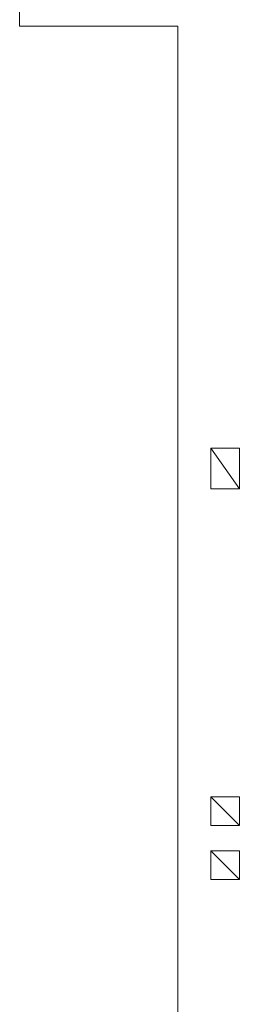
# Model space of a CAD drawing. Header units: inches. Extents: x -1441 to 3871, y -4351 to 2413.
# Tile 231 of 256: x 1245 to 1352, y -90 to 389. Entities that reach past the tile are written whole.
import ezdxf

# ---------------------------------------------------------------- set-up
doc = ezdxf.new("R2010")
doc.units = ezdxf.units.IN
doc.header["$MEASUREMENT"] = 0
doc.layers.add('at_Entity', color=7, linetype='Continuous')
doc.layers.add('at_Rect', color=7, linetype='Continuous')

msp = doc.modelspace()

# ---------------------------------------------------------------- linework, layer by layer
at = {"layer": 'at_Entity', "color": 7, "lineweight": 15}
for p, q in [((1244.95009, 386.11938), (1244.95009, 423.75814)), ((1321.9879, 386.11938), (1244.95009, 386.11938)), ((1321.9879, 386.11938), (1244.95009, 386.11938)), ((1321.9879, -669.15883), (1321.9879, 386.11938)), ((1338.07382, 160.91176), (1338.07382, 180.80448)), ((1338.07382, 180.80448), (1352.04166, 180.80448)), ((1352.04166, 160.91176), (1338.07382, 180.80448)), ((1352.04166, 180.80448), (1352.04166, 160.91176)), ((1352.04166, 160.91176), (1338.07382, 160.91176)), ((1338.07382, -2.90033), (1338.07382, 11.06752)), ((1338.07382, 11.06752), (1352.04166, 11.06752)), ((1352.04166, -2.90033), (1338.07382, 11.06752)), ((1338.07382, 11.06752), (1352.04166, -2.90033)), ((1352.04166, 11.06752), (1352.04166, -2.90033)), ((1352.04166, -2.90033), (1338.07382, -2.90033)), ((1338.07382, -15.17944), (1352.04166, -29.14728))]:
    msp.add_line(p, q, dxfattribs=at)
at = {"layer": 'at_Rect', "color": 7, "lineweight": 15}
for p, q in [((1352.04228, 11.06814), (1338.07382, 11.06814)), ((1338.07382, -2.90033), (1338.07382, 11.06814)), ((1352.04228, 11.06814), (1352.04228, -2.90033)), ((1338.07382, -2.90033), (1352.04228, -2.90033)), ((1352.04228, -15.17881), (1338.07382, -15.17881)), ((1338.07382, -29.14728), (1338.07382, -15.17881)), ((1352.04228, -15.17881), (1352.04228, -29.14728)), ((1338.07382, -29.14728), (1352.04228, -29.14728))]:
    msp.add_line(p, q, dxfattribs=at)

doc.saveas('drawing.dxf')
